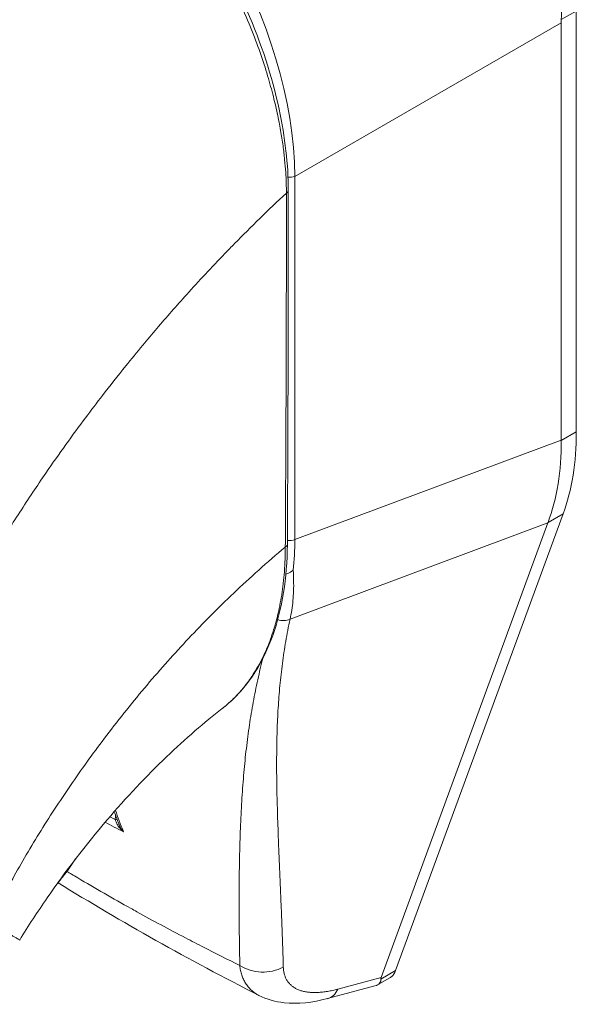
# Model space of a CAD drawing. Header units: inches. Extents: x 15 to 394, y 11 to 241.
# Tile 73 of 83: x 374.969 to 375.839, y 120.131 to 121.671. Entities that reach past the tile are written whole.
import ezdxf

# ---------------------------------------------------------------- set-up
doc = ezdxf.new("R2010")
doc.units = ezdxf.units.IN
doc.header["$LTSCALE"] = 24
doc.header["$MEASUREMENT"] = 0
doc.layers.add('Visible (ANSI)', color=7, linetype='Continuous', lineweight=5)
doc.layers.add('Visible Narrow (ANSI)', color=7, linetype='Continuous', lineweight=5)

msp = doc.modelspace()

# ---------------------------------------------------------------- linework, layer by layer
at = {"layer": 'Visible (ANSI)'}
for p, q in [((375.8395, 121.0264), (375.8395, 121.6845)), ((375.8158, 121.0136), (375.8158, 121.6661)), ((375.5571, 120.1842), (375.8189, 120.8985)), ((375.5344, 120.1732), (375.795, 120.8842)), ((375.5287, 120.1618), (375.5482, 120.173)), ((375.4505, 120.1404), (375.5247, 120.1602))]:
    msp.add_line(p, q, dxfattribs=at)
for centre, major_axis, ratio, start_param, end_param in [((375.8842, 121.7054), (-0.0483, -0.0838), 0.578093, 5.43459, 5.495672), ((374.9668, 121.2889), (-0.2504, 0.4349), 0.578093, 4.40779, 4.407791), ((374.9354, 121.2709), (0.3242, -0.5629), 0.578093, 6.171996, 6.172033), ((374.9354, 121.2709), (0.3389, -0.5885), 0.578093, 6.053216, 6.053257), ((375.7652, 120.2854), (-0.2309, -0.1158), 0.107777, 6.169061, 6.237889)]:
    msp.add_ellipse(centre, major_axis=major_axis, ratio=ratio, start_param=start_param, end_param=end_param, dxfattribs=at)
for points, knots in [([(375.8159, 121.671), (375.8175, 121.7004), (375.8161, 121.7313), (375.8072, 121.8006), (375.7985, 121.8393), (375.7692, 121.932), (375.7455, 121.9855), (375.6869, 122.087), (375.6524, 122.1342), (375.5868, 122.2059), (375.5575, 122.2329), (375.5019, 122.2751), (375.4761, 122.2915), (375.45, 122.3048)], [-2.744293, -2.744293, -2.744293, -2.744293, -2.388759, -2.388759, -1.963257, -1.963257, -1.372369, -1.372369, -0.781853, -0.781853, -0.353962, -0.353962, 0, 0, 0, 0]), ([(375.0165, 122.0521), (375.058, 122.0283), (375.0999, 121.996), (375.1762, 121.9213), (375.2118, 121.8785), (375.2745, 121.7866), (375.3024, 121.7363), (375.3469, 121.6345), (375.3641, 121.5818), (375.3843, 121.4872), (375.3892, 121.4439), (375.3892, 121.4037)], [0, 0, 0, 0, 0.592247, 0.592247, 1.159351, 1.159351, 1.729215, 1.729215, 2.301381, 2.301381, 2.798391, 2.798391, 2.798391, 2.798391]), ([(375.8395, 121.0264), (375.8395, 121.0027), (375.8378, 120.98), (375.8309, 120.9371), (375.8257, 120.917), (375.8189, 120.8985)], [0, 0, 0, 0, 0.294946, 0.294946, 0.5898921, 0.5898921, 0.5898921, 0.5898921]), ([(375.7953, 120.8849), (375.8023, 120.9035), (375.8075, 120.9236), (375.8144, 120.9665), (375.816, 120.9892), (375.8158, 121.0128)], [-0.5896434, -0.5896434, -0.5896434, -0.5896434, -0.2948439, -0.2948439, 0, 0, 0, 0]), ([(375.3878, 120.8503), (375.3875, 120.7981), (375.3797, 120.7495), (375.3501, 120.6668), (375.328, 120.6317), (375.2954, 120.6016), (375.2909, 120.5977), (375.2861, 120.594)], [0, 0, 0, 0, 0.647391, 0.647391, 1.290893, 1.290893, 1.392362, 1.392362, 1.392362, 1.392362]), ([(375.3855, 120.8042), (375.3864, 120.8045), (375.3874, 120.8049), (375.3898, 120.8059), (375.3912, 120.8066), (375.3938, 120.808), (375.395, 120.8088), (375.3965, 120.8099), (375.3967, 120.8101), (375.397, 120.8103)], [0.02312455, 0.02312455, 0.02312455, 0.02312455, 0.03464891, 0.03464891, 0.05076492, 0.05076492, 0.06565697, 0.06565697, 0.06905546, 0.06905546, 0.06905546, 0.06905546]), ([(375.2861, 120.594), (375.2584, 120.5726), (375.2285, 120.5468), (375.1676, 120.4884), (375.1359, 120.4548), (375.0729, 120.3809), (375.041, 120.3394), (374.9972, 120.276), (374.9828, 120.2538), (374.9694, 120.232)], [0, 0, 0, 0, 0.446381, 0.446381, 0.917028, 0.917028, 1.437182, 1.437182, 1.715865, 1.715865, 1.715865, 1.715865]), ([(375.0274, 120.3193), (375.0315, 120.3242), (375.0355, 120.3291), (375.0455, 120.3422), (375.0513, 120.3504), (375.0568, 120.3589)], [4.8430268, 4.8430268, 4.8430268, 4.8430268, 4.9280206, 4.9280206, 5.0602925, 5.0602925, 5.0602925, 5.0602925]), ([(375.5247, 120.1602), (375.5279, 120.161), (375.5304, 120.1626), (375.5337, 120.1668), (375.5341, 120.1691), (375.5339, 120.1709)], [-0.07791979, -0.07791979, -0.07791979, -0.07791979, -0.03979196, -0.03979196, 0, 0, 0, 0]), ([(375.5571, 120.1842), (375.5562, 120.182), (375.5542, 120.1781), (375.551, 120.1748), (375.5488, 120.1734), (375.5482, 120.173)], [0, 0, 0, 0, 0.1629274, 0.3097424, 0.3660715, 0.3660715, 0.3660715, 0.3660715]), ([(375.4505, 120.1404), (375.4273, 120.1342), (375.4044, 120.1315), (375.3691, 120.1355), (375.3556, 120.1391), (375.3434, 120.1454)], [0, 0, 0, 0, 0.2802006, 0.2802006, 0.4544918, 0.4544918, 0.4544918, 0.4544918])]:
    msp.add_open_spline(points, degree=3, knots=knots, dxfattribs=at)
for points in [[(375.3892, 121.4037), (375.3893, 121.2189), (375.3888, 121.0345), (375.3878, 120.8503)], [(375.2992, 121.3146), (375.2992, 121.3146), (375.2992, 121.3146), (375.2992, 121.3146)], [(375.234, 121.2452), (375.234, 121.2452), (375.234, 121.2452), (375.234, 121.2452)], [(375.2229, 121.2329), (375.2229, 121.2329), (375.2229, 121.2329), (375.2229, 121.2329)], [(375.8158, 121.0136), (375.8158, 121.0133), (375.8158, 121.0131), (375.8158, 121.0128)], [(375.7953, 120.8849), (375.7952, 120.8846), (375.7951, 120.8844), (375.795, 120.8842)], [(375.2861, 120.594), (375.2861, 120.594), (375.2861, 120.594), (375.2861, 120.594)], [(375.0827, 120.5217), (375.0827, 120.5217), (375.0827, 120.5217), (375.0827, 120.5217)], [(375.1241, 120.4139), (375.1218, 120.4202), (375.1195, 120.4264), (375.1171, 120.4326)], [(375.3434, 120.1454), (375.2334, 120.2013), (375.1282, 120.2603), (375.0294, 120.3216)], [(375.3434, 120.1454), (375.3434, 120.1454), (375.3434, 120.1454), (375.3434, 120.1454)]]:
    msp.add_open_spline(points, degree=3, dxfattribs=at)
at = {"layer": 'Visible Narrow (ANSI)'}
for p, q in [((375.8395, 121.6845), (375.8159, 121.671)), ((375.3994, 121.426), (375.8158, 121.6661)), ((375.3994, 120.858), (375.3994, 121.426)), ((375.8395, 121.0264), (375.8158, 121.0128)), ((375.3994, 120.858), (375.8158, 121.0136)), ((375.0077, 120.9582), (375.0077, 120.9582)), ((374.9808, 120.9181), (374.9807, 120.9181)), ((375.8189, 120.8985), (375.7953, 120.8849)), ((375.392, 120.7336), (375.795, 120.8842)), ((375.2125, 120.6808), (375.2126, 120.6808)), ((375.4668, 120.1552), (375.5344, 120.1732)), ((375.5571, 120.1842), (375.5339, 120.1709))]:
    msp.add_line(p, q, dxfattribs=at)
for centre, major_axis, ratio, start_param, end_param in [((375.02, 121.6337), (-0.2652, 0.4606), 0.589343, 3.944109, 5.484747), ((375.391, 121.433), (0.0148, 0), 0.575862, 4.563242, 5.323254), ((375.3804, 121.4037), (0.00886, 0), 0.575662, 5.457894, 6.283185), ((374.9354, 121.2709), (-0.3021, 0.5246), 0.578093, 4.474321, 4.474323), ((374.9354, 121.2709), (-0.2432, 0.4222), 0.578093, 4.366568, 4.36657), ((374.9355, 121.2709), (0.2313, -0.4017), 0.578093, 1.195007, 1.195009), ((375.391, 120.865), (0.0148, 0), 0.575862, 4.268565, 4.268603), ((375.3789, 120.8504), (0.00886, -0.00005), 0.57969, 5.407124, 6.283185), ((375.391, 120.865), (0.0148, 0), 0.575862, 4.496178, 5.323254), ((375.0307, 121.0724), (-0.2593, 0.4553), 0.575806, 3.816727, 3.931565), ((375.3789, 120.7525), (-0.0239, 0.0072), 0.823046, 1.56111, 2.375041), ((374.9543, 120.4421), (-0.0846, -0.1472), 0.578826, 2.345857, 2.345918), ((374.9438, 120.4481), (-0.0772, -0.1344), 0.578826, 2.080806, 2.081075), ((375.1137, 120.4215), (-0.00886, -0.00017), 0.178961, 2.18534, 2.655979), ((375.35, 120.232), (-0.059, -0.0017), 0.851152, 0.87929, 2.110203), ((375.4353, 120.1974), (0.0152, -0.0571), 0.593599, 6.283184, 6.877153)]:
    msp.add_ellipse(centre, major_axis=major_axis, ratio=ratio, start_param=start_param, end_param=end_param, dxfattribs=at)
for points, knots in [([(374.5046, 121.4054), (374.5251, 121.442), (374.5471, 121.4789), (374.5705, 121.516), (374.5938, 121.553), (374.6185, 121.5902), (374.6446, 121.6274), (374.6707, 121.6646), (374.6982, 121.7018), (374.727, 121.7388), (374.7559, 121.7758), (374.786, 121.8125), (374.8162, 121.8475), (374.8463, 121.8824), (374.8764, 121.9155), (374.9085, 121.9492), (374.9406, 121.9828), (374.9748, 122.0169), (375.0103, 122.0503)], [0, 0, 0, 0, 0.166667, 0.166667, 0.166667, 0.333333, 0.333333, 0.333333, 0.5, 0.5, 0.5, 0.666667, 0.666667, 0.666667, 0.833333, 0.833333, 0.833333, 1, 1, 1, 1]), ([(375.3864, 121.3999), (375.3863, 121.4048), (375.3862, 121.4099), (375.386, 121.4154), (375.3859, 121.4208), (375.3856, 121.4266), (375.3852, 121.4327), (375.3848, 121.4388), (375.3842, 121.4453), (375.3835, 121.4521), (375.3829, 121.459), (375.382, 121.4662), (375.381, 121.4738), (375.3799, 121.4814), (375.3787, 121.4895), (375.3772, 121.4979), (375.3758, 121.5064), (375.374, 121.5153), (375.372, 121.5248), (375.37, 121.5342), (375.3677, 121.5442), (375.3649, 121.5547), (375.3622, 121.5652), (375.3591, 121.5762), (375.3556, 121.5877), (375.3521, 121.5993), (375.3481, 121.6114), (375.3435, 121.6242), (375.339, 121.6369), (375.3338, 121.6504), (375.3279, 121.6647), (375.3219, 121.679), (375.3152, 121.6941), (375.3078, 121.7094), (375.3005, 121.7247), (375.2925, 121.7402), (375.2846, 121.7545), (375.2767, 121.7687), (375.269, 121.7819), (375.2615, 121.7941), (375.2539, 121.8062), (375.2466, 121.8174), (375.2395, 121.8279), (375.2324, 121.8384), (375.2254, 121.8481), (375.2187, 121.8572), (375.2119, 121.8663), (375.2054, 121.8748), (375.199, 121.8827), (375.1927, 121.8907), (375.1866, 121.898), (375.1807, 121.9049), (375.1748, 121.9117), (375.1692, 121.9181), (375.1637, 121.9241), (375.1583, 121.93), (375.153, 121.9356), (375.148, 121.9408), (375.1429, 121.946), (375.1381, 121.9509), (375.1334, 121.9555), (375.1287, 121.9601), (375.1242, 121.9643), (375.1198, 121.9684), (375.1155, 121.9724), (375.1113, 121.9762), (375.1072, 121.9798), (375.1032, 121.9834), (375.0992, 121.9868), (375.0955, 121.99), (375.0917, 121.9932), (375.0881, 121.9962), (375.0846, 121.999), (375.0811, 122.0018), (375.0777, 122.0045), (375.0746, 122.007), (375.0714, 122.0094), (375.0684, 122.0117), (375.0656, 122.0138), (375.0627, 122.0159), (375.0601, 122.0178), (375.0577, 122.0196), (375.0552, 122.0214), (375.0529, 122.023), (375.0507, 122.0246), (375.0485, 122.0261), (375.0465, 122.0275), (375.0445, 122.0288), (375.0426, 122.0302), (375.0407, 122.0314), (375.039, 122.0326), (375.0372, 122.0337), (375.0356, 122.0348), (375.0339, 122.0359), (375.0323, 122.0369), (375.0308, 122.0379), (375.0292, 122.0389), (375.0277, 122.0399), (375.0262, 122.0408), (375.0248, 122.0417), (375.0233, 122.0426), (375.0219, 122.0434), (375.0206, 122.0442), (375.0192, 122.0451), (375.018, 122.0458), (375.0168, 122.0465), (375.0155, 122.0473), (375.0144, 122.0479), (375.0133, 122.0486), (375.0122, 122.0492), (375.0112, 122.0498), (375.0103, 122.0503)], [0, 0, 0, 0, 0.027027, 0.027027, 0.027027, 0.054054, 0.054054, 0.054054, 0.081081, 0.081081, 0.081081, 0.108108, 0.108108, 0.108108, 0.135135, 0.135135, 0.135135, 0.162162, 0.162162, 0.162162, 0.189189, 0.189189, 0.189189, 0.216216, 0.216216, 0.216216, 0.243243, 0.243243, 0.243243, 0.27027, 0.27027, 0.27027, 0.297297, 0.297297, 0.297297, 0.324324, 0.324324, 0.324324, 0.351351, 0.351351, 0.351351, 0.378378, 0.378378, 0.378378, 0.405405, 0.405405, 0.405405, 0.432432, 0.432432, 0.432432, 0.459459, 0.459459, 0.459459, 0.486486, 0.486486, 0.486486, 0.513514, 0.513514, 0.513514, 0.540541, 0.540541, 0.540541, 0.567568, 0.567568, 0.567568, 0.594595, 0.594595, 0.594595, 0.621622, 0.621622, 0.621622, 0.648649, 0.648649, 0.648649, 0.675676, 0.675676, 0.675676, 0.702703, 0.702703, 0.702703, 0.72973, 0.72973, 0.72973, 0.756757, 0.756757, 0.756757, 0.783784, 0.783784, 0.783784, 0.810811, 0.810811, 0.810811, 0.837838, 0.837838, 0.837838, 0.864865, 0.864865, 0.864865, 0.891892, 0.891892, 0.891892, 0.918919, 0.918919, 0.918919, 0.945946, 0.945946, 0.945946, 0.972973, 0.972973, 0.972973, 1, 1, 1, 1]), ([(374.8974, 120.7828), (374.8991, 120.7858), (374.9008, 120.7888), (374.9026, 120.7918), (374.9155, 120.8141), (374.9291, 120.8368), (374.9438, 120.8604), (374.9458, 120.8635), (374.9477, 120.8666), (374.9496, 120.8697), (374.9625, 120.8902), (374.9761, 120.9113), (374.9901, 120.9322), (374.9967, 120.9421), (375.0034, 120.952), (375.0101, 120.9618), (375.0206, 120.9771), (375.0312, 120.9921), (375.0417, 121.0067), (375.0519, 121.021), (375.0622, 121.035), (375.0724, 121.0487), (375.0812, 121.0605), (375.0899, 121.072), (375.0988, 121.0835), (375.1106, 121.0988), (375.1226, 121.114), (375.1352, 121.1296), (375.1438, 121.1402), (375.1526, 121.151), (375.1617, 121.1619), (375.1761, 121.1792), (375.1911, 121.1969), (375.2069, 121.2149), (375.2146, 121.2236), (375.2225, 121.2324), (375.2305, 121.2413), (375.2494, 121.2623), (375.2693, 121.2837), (375.2902, 121.3054), (375.2952, 121.3106), (375.3003, 121.3158), (375.3054, 121.321), (375.3308, 121.3469), (375.3578, 121.3733), (375.3864, 121.3999)], [0, 0, 0, 0, 0.0152892, 0.0152892, 0.0152892, 0.1281656, 0.1281656, 0.1281656, 0.1428571, 0.1428571, 0.1428571, 0.2397281, 0.2397281, 0.2397281, 0.2857143, 0.2857143, 0.2857143, 0.3578831, 0.3578831, 0.3578831, 0.4285714, 0.4285714, 0.4285714, 0.4897426, 0.4897426, 0.4897426, 0.5714286, 0.5714286, 0.5714286, 0.6267197, 0.6267197, 0.6267197, 0.7142857, 0.7142857, 0.7142857, 0.756805, 0.756805, 0.756805, 0.8571429, 0.8571429, 0.8571429, 0.8810186, 0.8810186, 0.8810186, 1, 1, 1, 1]), ([(375.3846, 120.8464), (375.3849, 120.8917), (375.3851, 120.9371), (375.3853, 120.9806), (375.3855, 121.024), (375.3857, 121.0654), (375.3858, 121.1097), (375.386, 121.1541), (375.3861, 121.2013), (375.3862, 121.249), (375.3863, 121.2966), (375.3864, 121.3445), (375.3864, 121.3999)], [0, 0, 0, 0, 0.25, 0.25, 0.25, 0.5, 0.5, 0.5, 0.75, 0.75, 0.75, 1, 1, 1, 1]), ([(374.9223, 120.2595), (374.933, 120.281), (374.9449, 120.3037), (374.9584, 120.3279), (374.9719, 120.3522), (374.987, 120.378), (375.0028, 120.4034), (375.0186, 120.4288), (375.0349, 120.4536), (375.0517, 120.4781), (375.0686, 120.5025), (375.0859, 120.5265), (375.1055, 120.5522), (375.1251, 120.5779), (375.147, 120.6052), (375.1685, 120.6307), (375.1901, 120.6561), (375.2112, 120.6798), (375.2335, 120.7035), (375.2557, 120.7271), (375.279, 120.7507), (375.3041, 120.7745), (375.3292, 120.7984), (375.3561, 120.8226), (375.3846, 120.8464)], [0, 0, 0, 0, 0.125, 0.125, 0.125, 0.25, 0.25, 0.25, 0.375, 0.375, 0.375, 0.5, 0.5, 0.5, 0.625, 0.625, 0.625, 0.75, 0.75, 0.75, 0.875, 0.875, 0.875, 1, 1, 1, 1]), ([(375.2861, 120.594), (375.2865, 120.5943), (375.2869, 120.5946), (375.2873, 120.595), (375.2882, 120.5957), (375.2892, 120.5964), (375.2901, 120.5972), (375.2936, 120.6), (375.2971, 120.6031), (375.3007, 120.6065), (375.3016, 120.6073), (375.3024, 120.6081), (375.3033, 120.6089), (375.3069, 120.6125), (375.3105, 120.6162), (375.3139, 120.6201), (375.3146, 120.6209), (375.3154, 120.6218), (375.3161, 120.6227), (375.3195, 120.6267), (375.3228, 120.6307), (375.3259, 120.635), (375.3265, 120.6358), (375.3271, 120.6366), (375.3277, 120.6375), (375.3308, 120.6418), (375.3338, 120.6463), (375.3366, 120.6509), (375.3372, 120.6517), (375.3377, 120.6525), (375.3381, 120.6533), (375.341, 120.658), (375.3437, 120.6628), (375.3462, 120.6676), (375.3466, 120.6684), (375.347, 120.6692), (375.3474, 120.67), (375.3499, 120.6749), (375.3523, 120.68), (375.3545, 120.6851), (375.3548, 120.6858), (375.3551, 120.6865), (375.3554, 120.6872), (375.3576, 120.6924), (375.3597, 120.6977), (375.3616, 120.7029), (375.3619, 120.7036), (375.3621, 120.7042), (375.3623, 120.7049), (375.3642, 120.7103), (375.366, 120.7157), (375.3676, 120.721), (375.3677, 120.7215), (375.3679, 120.722), (375.368, 120.7226), (375.3696, 120.7279), (375.371, 120.7329), (375.3722, 120.7379), (375.3723, 120.7384), (375.3724, 120.7388), (375.3725, 120.7392), (375.3737, 120.7443), (375.3748, 120.7492), (375.3758, 120.7543), (375.3759, 120.7546), (375.376, 120.755), (375.376, 120.7553), (375.3771, 120.7605), (375.378, 120.7659), (375.3789, 120.7713), (375.3789, 120.7716), (375.379, 120.7719), (375.379, 120.7721), (375.3799, 120.7777), (375.3806, 120.7833), (375.3813, 120.7891), (375.3813, 120.7893), (375.3813, 120.7895), (375.3814, 120.7897), (375.382, 120.7956), (375.3826, 120.8016), (375.3831, 120.8079), (375.3831, 120.808), (375.3831, 120.8081), (375.3831, 120.8082), (375.3836, 120.8146), (375.384, 120.8211), (375.3842, 120.8275), (375.3844, 120.834), (375.3845, 120.8403), (375.3846, 120.8464)], [0.6998682, 0.6998682, 0.6998682, 0.6998682, 0.7017394, 0.7017394, 0.7017394, 0.7058824, 0.7058824, 0.7058824, 0.7216774, 0.7216774, 0.7216774, 0.7254902, 0.7254902, 0.7254902, 0.7415813, 0.7415813, 0.7415813, 0.745098, 0.745098, 0.745098, 0.7614429, 0.7614429, 0.7614429, 0.7647059, 0.7647059, 0.7647059, 0.781345, 0.781345, 0.781345, 0.7843137, 0.7843137, 0.7843137, 0.8012383, 0.8012383, 0.8012383, 0.8039216, 0.8039216, 0.8039216, 0.8211313, 0.8211313, 0.8211313, 0.8235294, 0.8235294, 0.8235294, 0.841031, 0.841031, 0.841031, 0.8431373, 0.8431373, 0.8431373, 0.8609352, 0.8609352, 0.8609352, 0.8627451, 0.8627451, 0.8627451, 0.8808002, 0.8808002, 0.8808002, 0.8823529, 0.8823529, 0.8823529, 0.9006992, 0.9006992, 0.9006992, 0.9019608, 0.9019608, 0.9019608, 0.9206058, 0.9206058, 0.9206058, 0.9215686, 0.9215686, 0.9215686, 0.9404978, 0.9404978, 0.9404978, 0.9411765, 0.9411765, 0.9411765, 0.9603964, 0.9603964, 0.9603964, 0.9607843, 0.9607843, 0.9607843, 0.9802899, 0.9802899, 0.9802899, 1, 1, 1, 1]), ([(375.397, 120.8103), (375.3973, 120.8047), (375.3976, 120.7993), (375.3976, 120.7939), (375.3977, 120.7885), (375.3977, 120.7832), (375.3975, 120.7779), (375.3973, 120.7727), (375.3969, 120.7676), (375.3965, 120.7626), (375.396, 120.7575), (375.3954, 120.7526), (375.3946, 120.7478), (375.3939, 120.7429), (375.393, 120.7382), (375.392, 120.7336)], [0, 0, 0, 0, 0.2, 0.2, 0.2, 0.4, 0.4, 0.4, 0.6, 0.6, 0.6, 0.8, 0.8, 0.8, 1, 1, 1, 1]), ([(375.392, 120.7336), (375.3907, 120.7278), (375.3896, 120.722), (375.3884, 120.7162), (375.3873, 120.7104), (375.3863, 120.7047), (375.3853, 120.6989), (375.3843, 120.6931), (375.3834, 120.6874), (375.3825, 120.6816), (375.3816, 120.6759), (375.3808, 120.6701), (375.38, 120.6643), (375.3793, 120.6586), (375.3786, 120.6528), (375.3779, 120.6471), (375.3773, 120.6413), (375.3767, 120.6355), (375.3761, 120.6297), (375.3756, 120.6239), (375.3751, 120.6181), (375.3746, 120.6123), (375.3742, 120.6064), (375.3738, 120.6006), (375.3734, 120.5947), (375.3731, 120.5888), (375.3727, 120.5829), (375.3725, 120.5769), (375.3722, 120.571), (375.372, 120.565), (375.3718, 120.5589), (375.3716, 120.5529), (375.3714, 120.5468), (375.3713, 120.5407), (375.3712, 120.5345), (375.3711, 120.5283), (375.3711, 120.5221), (375.371, 120.5158), (375.371, 120.5095), (375.371, 120.5031), (375.371, 120.4967), (375.3711, 120.4903), (375.3712, 120.4837), (375.3712, 120.4772), (375.3713, 120.4706), (375.3715, 120.4638), (375.3716, 120.4571), (375.3718, 120.4503), (375.372, 120.4434), (375.3722, 120.4365), (375.3724, 120.4295), (375.3726, 120.4223), (375.3728, 120.4152), (375.3731, 120.4079), (375.3734, 120.4005), (375.3736, 120.3931), (375.3739, 120.3856), (375.3742, 120.378), (375.3745, 120.3703), (375.3749, 120.3625), (375.3752, 120.3545), (375.3755, 120.3466), (375.3759, 120.3384), (375.3762, 120.3301), (375.3766, 120.3218), (375.3769, 120.3134), (375.3773, 120.3047), (375.3777, 120.296), (375.378, 120.2871), (375.3784, 120.2781), (375.3788, 120.269), (375.3792, 120.2597), (375.3795, 120.2501), (375.3799, 120.2406), (375.3802, 120.2308), (375.3806, 120.2208), (375.3809, 120.2107), (375.3812, 120.2004), (375.3815, 120.1897)], [0, 0, 0, 0, 0.038462, 0.038462, 0.038462, 0.076923, 0.076923, 0.076923, 0.115385, 0.115385, 0.115385, 0.153846, 0.153846, 0.153846, 0.192308, 0.192308, 0.192308, 0.230769, 0.230769, 0.230769, 0.269231, 0.269231, 0.269231, 0.307692, 0.307692, 0.307692, 0.346154, 0.346154, 0.346154, 0.384615, 0.384615, 0.384615, 0.423077, 0.423077, 0.423077, 0.461538, 0.461538, 0.461538, 0.5, 0.5, 0.5, 0.538462, 0.538462, 0.538462, 0.576923, 0.576923, 0.576923, 0.615385, 0.615385, 0.615385, 0.653846, 0.653846, 0.653846, 0.692308, 0.692308, 0.692308, 0.730769, 0.730769, 0.730769, 0.769231, 0.769231, 0.769231, 0.807692, 0.807692, 0.807692, 0.846154, 0.846154, 0.846154, 0.884615, 0.884615, 0.884615, 0.923077, 0.923077, 0.923077, 0.961538, 0.961538, 0.961538, 1, 1, 1, 1]), ([(375.3495, 120.6724), (375.3489, 120.6699), (375.3483, 120.6675), (375.3476, 120.6651), (375.3462, 120.6593), (375.3448, 120.6535), (375.3435, 120.6477), (375.3421, 120.6419), (375.3409, 120.6361), (375.3396, 120.6302), (375.3384, 120.6244), (375.3372, 120.6186), (375.3361, 120.6127), (375.335, 120.6068), (375.3339, 120.6009), (375.3329, 120.595), (375.3318, 120.5891), (375.3309, 120.5832), (375.3299, 120.5772), (375.329, 120.5712), (375.3281, 120.5652), (375.3272, 120.5592), (375.3264, 120.5531), (375.3256, 120.547), (375.3248, 120.5409), (375.324, 120.5347), (375.3233, 120.5286), (375.3226, 120.5223), (375.3219, 120.5161), (375.3213, 120.5097), (375.3207, 120.5034), (375.3201, 120.497), (375.3195, 120.4905), (375.319, 120.484), (375.3184, 120.4775), (375.3179, 120.4709), (375.3175, 120.4642), (375.317, 120.4575), (375.3166, 120.4507), (375.3162, 120.4438), (375.3158, 120.4369), (375.3154, 120.43), (375.3151, 120.4229), (375.3147, 120.4158), (375.3144, 120.4085), (375.3142, 120.4012), (375.3139, 120.3939), (375.3137, 120.3864), (375.3135, 120.3788), (375.3133, 120.3712), (375.3131, 120.3634), (375.3129, 120.3555), (375.3128, 120.3476), (375.3127, 120.3396), (375.3126, 120.3313), (375.3125, 120.3231), (375.3125, 120.3147), (375.3124, 120.3061), (375.3124, 120.2975), (375.3124, 120.2887), (375.3125, 120.2797), (375.3125, 120.2707), (375.3125, 120.2615), (375.3126, 120.252), (375.3127, 120.2426), (375.3128, 120.2329), (375.313, 120.2229), (375.3131, 120.213), (375.3133, 120.2027), (375.3134, 120.1922)], [0.1377234, 0.1377234, 0.1377234, 0.1377234, 0.1538462, 0.1538462, 0.1538462, 0.1923077, 0.1923077, 0.1923077, 0.2307692, 0.2307692, 0.2307692, 0.2692308, 0.2692308, 0.2692308, 0.3076923, 0.3076923, 0.3076923, 0.3461538, 0.3461538, 0.3461538, 0.3846154, 0.3846154, 0.3846154, 0.4230769, 0.4230769, 0.4230769, 0.4615385, 0.4615385, 0.4615385, 0.5, 0.5, 0.5, 0.5384615, 0.5384615, 0.5384615, 0.5769231, 0.5769231, 0.5769231, 0.6153846, 0.6153846, 0.6153846, 0.6538462, 0.6538462, 0.6538462, 0.6923077, 0.6923077, 0.6923077, 0.7307692, 0.7307692, 0.7307692, 0.7692308, 0.7692308, 0.7692308, 0.8076923, 0.8076923, 0.8076923, 0.8461538, 0.8461538, 0.8461538, 0.8846154, 0.8846154, 0.8846154, 0.9230769, 0.9230769, 0.9230769, 0.9615385, 0.9615385, 0.9615385, 1, 1, 1, 1]), ([(375.1314, 120.4014), (375.1303, 120.4023), (375.1293, 120.4033), (375.1283, 120.4043), (375.1273, 120.4053), (375.1265, 120.4063), (375.1257, 120.4072), (375.1249, 120.4082), (375.1242, 120.4092), (375.1235, 120.4101), (375.1229, 120.411), (375.1223, 120.4119), (375.1218, 120.4128), (375.1213, 120.4137), (375.1208, 120.4146), (375.1205, 120.4154), (375.1201, 120.4163), (375.1197, 120.4171), (375.1195, 120.4179), (375.1192, 120.4187), (375.119, 120.4195), (375.1188, 120.4203)], [0, 0, 0, 0, 0.1428571, 0.1428571, 0.1428571, 0.2857143, 0.2857143, 0.2857143, 0.4285714, 0.4285714, 0.4285714, 0.5714286, 0.5714286, 0.5714286, 0.7142857, 0.7142857, 0.7142857, 0.8571429, 0.8571429, 0.8571429, 0.9999993, 0.9999993, 0.9999993, 0.9999993]), ([(375.1314, 120.4014), (375.1304, 120.4027), (375.1294, 120.4039), (375.1286, 120.4052), (375.1278, 120.4065), (375.127, 120.4077), (375.1264, 120.409), (375.1257, 120.4102), (375.1252, 120.4114), (375.1247, 120.4125), (375.1245, 120.413), (375.1243, 120.4135), (375.1241, 120.4139)], [0.0000004, 0.0000004, 0.0000004, 0.0000004, 0.1666667, 0.1666667, 0.1666667, 0.3333333, 0.3333333, 0.3333333, 0.5, 0.5, 0.5, 0.5681708, 0.5681708, 0.5681708, 0.5681708]), ([(375.3134, 120.1922), (375.2945, 120.2015), (375.2757, 120.211), (375.2569, 120.2206), (375.2474, 120.2255), (375.238, 120.2304), (375.2285, 120.2353), (375.2032, 120.2486), (375.1777, 120.2623), (375.1524, 120.2762), (375.1494, 120.2779), (375.1464, 120.2796), (375.1434, 120.2813), (375.1152, 120.297), (375.0873, 120.313), (375.06, 120.3293), (375.0569, 120.3312), (375.0537, 120.333), (375.0506, 120.3349), (375.0481, 120.3364), (375.0457, 120.3379), (375.0433, 120.3393)], [0, 0, 0, 0, 0.1332987, 0.1332987, 0.1332987, 0.2, 0.2, 0.2, 0.378562, 0.378562, 0.378562, 0.4, 0.4, 0.4, 0.6, 0.6, 0.6, 0.6231445, 0.6231445, 0.6231445, 0.6411021, 0.6411021, 0.6411021, 0.6411021]), ([(374.9223, 120.2595), (374.9301, 120.255), (374.9374, 120.2507), (374.9436, 120.2471), (374.9498, 120.2435), (374.9549, 120.2406), (374.9589, 120.2382), (374.9629, 120.2359), (374.9658, 120.2342), (374.9675, 120.2331), (374.9688, 120.2324), (374.9694, 120.232), (374.9694, 120.232)], [0, 0, 0, 0, 0.1428571, 0.1428571, 0.1428571, 0.2857143, 0.2857143, 0.2857143, 0.4285714, 0.4285714, 0.4285714, 0.5328023, 0.5328023, 0.5328023, 0.5328023]), ([(375.3134, 120.1922), (375.3137, 120.1895), (375.3141, 120.1869), (375.3146, 120.1844), (375.3151, 120.182), (375.3158, 120.1796), (375.3165, 120.1772), (375.3173, 120.1749), (375.3181, 120.1727), (375.3191, 120.1706), (375.3201, 120.1685), (375.3212, 120.1664), (375.3224, 120.1645), (375.3236, 120.1626), (375.3249, 120.1608), (375.3263, 120.159), (375.3277, 120.1573), (375.3292, 120.1557), (375.3308, 120.1541), (375.3324, 120.1526), (375.3342, 120.1512), (375.336, 120.1499), (375.3378, 120.1486), (375.3398, 120.1473), (375.3418, 120.1462), (375.3423, 120.1459), (375.3428, 120.1457), (375.3434, 120.1454)], [0, 0, 0, 0, 0.0555556, 0.0555556, 0.0555556, 0.1111111, 0.1111111, 0.1111111, 0.1666667, 0.1666667, 0.1666667, 0.2222222, 0.2222222, 0.2222222, 0.2777778, 0.2777778, 0.2777778, 0.3333333, 0.3333333, 0.3333333, 0.3888889, 0.3888889, 0.3888889, 0.4444444, 0.4444444, 0.4444444, 0.4587879, 0.4587879, 0.4587879, 0.4587879]), ([(375.3815, 120.1897), (375.3816, 120.1878), (375.3817, 120.186), (375.382, 120.1842), (375.3822, 120.1824), (375.3826, 120.1806), (375.383, 120.179), (375.3834, 120.1773), (375.384, 120.1757), (375.3846, 120.1742), (375.3852, 120.1726), (375.3859, 120.1711), (375.3867, 120.1697), (375.3875, 120.1684), (375.3884, 120.167), (375.3894, 120.1658), (375.3904, 120.1645), (375.3914, 120.1633), (375.3926, 120.1622), (375.3938, 120.1611), (375.395, 120.1601), (375.3963, 120.1591), (375.3976, 120.1581), (375.3991, 120.1572), (375.4005, 120.1564), (375.402, 120.1556), (375.4036, 120.1548), (375.4053, 120.1542), (375.4069, 120.1535), (375.4086, 120.1529), (375.4104, 120.1524), (375.4123, 120.1519), (375.4141, 120.1515), (375.4161, 120.1511), (375.418, 120.1507), (375.4201, 120.1505), (375.4222, 120.1503), (375.4243, 120.1501), (375.4264, 120.1499), (375.4287, 120.1499), (375.4309, 120.1499), (375.4332, 120.1499), (375.4356, 120.15), (375.4379, 120.1501), (375.4404, 120.1503), (375.4429, 120.1506), (375.4454, 120.1509), (375.4479, 120.1512), (375.4505, 120.1517), (375.4531, 120.1521), (375.4558, 120.1526), (375.4585, 120.1532), (375.4612, 120.1538), (375.464, 120.1545), (375.4668, 120.1552)], [0, 0, 0, 0, 0.055556, 0.055556, 0.055556, 0.111111, 0.111111, 0.111111, 0.166667, 0.166667, 0.166667, 0.222222, 0.222222, 0.222222, 0.277778, 0.277778, 0.277778, 0.333333, 0.333333, 0.333333, 0.388889, 0.388889, 0.388889, 0.444444, 0.444444, 0.444444, 0.5, 0.5, 0.5, 0.555556, 0.555556, 0.555556, 0.611111, 0.611111, 0.611111, 0.666667, 0.666667, 0.666667, 0.722222, 0.722222, 0.722222, 0.777778, 0.777778, 0.777778, 0.833333, 0.833333, 0.833333, 0.888889, 0.888889, 0.888889, 0.944444, 0.944444, 0.944444, 1, 1, 1, 1])]:
    msp.add_open_spline(points, degree=3, knots=knots, dxfattribs=at)
for points in [[(375.3505, 120.6764), (375.3505, 120.6764), (375.3505, 120.6764), (375.3505, 120.6764)], [(375.0844, 120.524), (375.0844, 120.524), (375.0844, 120.524), (375.0844, 120.524)], [(375.1189, 120.4347), (375.123, 120.4238), (375.1272, 120.4127), (375.1314, 120.4014)], [(375.1188, 120.4203), (375.1159, 120.4218), (375.1131, 120.4232), (375.1103, 120.4247)], [(375.1188, 120.4203), (375.1188, 120.4224), (375.1189, 120.4246), (375.1193, 120.4268)], [(375.1314, 120.4014), (375.1218, 120.4062), (375.1123, 120.4111), (375.1029, 120.4161)]]:
    msp.add_open_spline(points, degree=3, dxfattribs=at)

doc.saveas('drawing.dxf')
